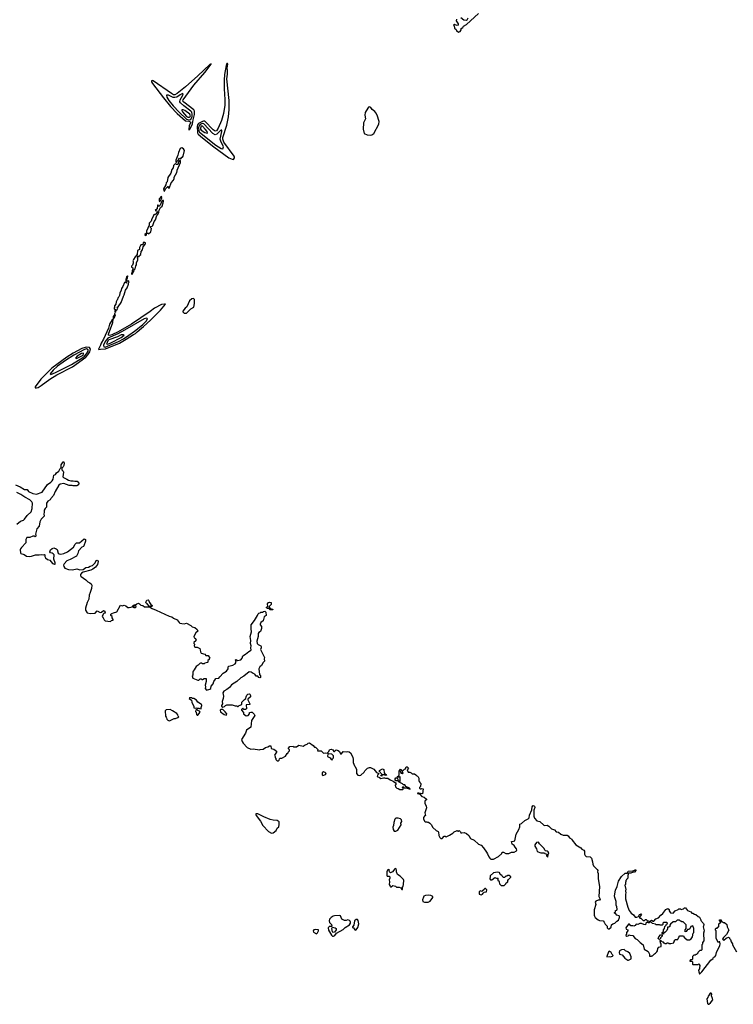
# Model space of a CAD drawing. Extents: x 2737564 to 2859580, y 876530 to 1012372.
# Tile 8 of 110: x 2790590 to 2802796, y 910400 to 927227. Entities that reach past the tile are written whole.
import ezdxf

# ---------------------------------------------------------------- set-up
doc = ezdxf.new("R2010")
doc.units = 0

msp = doc.modelspace()

# ---------------------------------------------------------------- linework, layer by layer
at = {"layer": '0CON05XD'}
for points in [[(2798062, 927235), (2798058, 927205), (2798088, 927155), (2798090, 927135), (2798075, 927130), (2798038, 927138), (2798025, 927148), (2798012, 927135), (2798020, 927125), (2798025, 927080), (2798058, 927058), (2798060, 927045), (2798095, 927013)], [(2798095, 927013), (2798125, 927028), (2798140, 927055), (2798142, 927078), (2798168, 927095), (2798181, 927119), (2798235, 927146), (2798435, 927332)], [(2798255, 927253), (2798239, 927221), (2798227, 927213), (2798187, 927217), (2798135, 927258)], [(2793485, 925342), (2793505, 925360), (2793547, 925445), (2793555, 925515), (2793582, 925605), (2793579, 925665), (2793566, 925686), (2793395, 925815), (2793383, 925835), (2793386, 925855), (2793571, 926109), (2793756, 926325), (2793866, 926465), (2793865, 926470), (2793845, 926462), (2793636, 926265), (2793425, 926078), (2793285, 925964), (2793245, 925941), (2793219, 925945), (2793184, 925965), (2792875, 926181), (2792855, 926189), (2792843, 926185), (2792846, 926165), (2792864, 926135), (2793051, 925891), (2793171, 925741), (2793283, 925623), (2793429, 925499), (2793485, 925492), (2793515, 925475), (2793491, 925415), (2793481, 925355), (2793485, 925342)], [(2794245, 924840), (2794264, 924865), (2794266, 924884), (2794261, 924895), (2794084, 925135), (2794062, 925185), (2794065, 925216), (2794134, 925425), (2794162, 925565), (2794175, 925695), (2794173, 925845), (2794136, 926215), (2794144, 926295), (2794147, 926355), (2794141, 926405), (2794149, 926465), (2794145, 926480), (2794135, 926480), (2794123, 926445), (2794092, 926288), (2794085, 926195), (2794086, 926045), (2794100, 925865), (2794098, 925765), (2794077, 925623), (2794044, 925505), (2793985, 925373), (2793955, 925328), (2793935, 925320), (2793898, 925345), (2793755, 925491), (2793735, 925495), (2793715, 925490), (2793646, 925454), (2793630, 925430), (2793624, 925406), (2793630, 925295), (2793641, 925271), (2793715, 925208), (2793912, 925052), (2794169, 924869), (2794225, 924842), (2794245, 924840)], [(2793495, 925518), (2793515, 925524), (2793538, 925575), (2793540, 925615), (2793534, 925644), (2793515, 925664), (2793395, 925755), (2793339, 925805), (2793327, 925825), (2793334, 925856), (2793380, 925935), (2793386, 925955), (2793381, 925961), (2793375, 925964), (2793336, 925945), (2793276, 925904), (2793245, 925896), (2793215, 925900), (2793135, 925937), (2793115, 925940), (2793102, 925935), (2793106, 925905), (2793143, 925845), (2793215, 925755), (2793316, 925646), (2793445, 925529), (2793495, 925518)], [(2793495, 925563), (2793505, 925570), (2793510, 925585), (2793499, 925615), (2793415, 925676), (2793385, 925688), (2793362, 925685), (2793361, 925675), (2793373, 925655), (2793445, 925573), (2793465, 925563), (2793495, 925563)], [(2796585, 925252), (2796615, 925260), (2796648, 925285), (2796735, 925440), (2796738, 925485), (2796704, 925595), (2796683, 925635), (2796665, 925657), (2796620, 925690), (2796595, 925726), (2796575, 925736), (2796555, 925730), (2796543, 925717), (2796498, 925642), (2796493, 925597), (2796503, 925535), (2796471, 925465), (2796463, 925355), (2796484, 925284), (2796535, 925258), (2796585, 925252)], [(2794065, 925020), (2794077, 925055), (2794029, 925149), (2794020, 925185), (2794046, 925315), (2794045, 925338), (2794035, 925341), (2794025, 925334), (2793965, 925268), (2793935, 925259), (2793895, 925285), (2793738, 925448), (2793714, 925454), (2793676, 925435), (2793655, 925405), (2793651, 925385), (2793657, 925327), (2793667, 925305), (2793945, 925084), (2794035, 925026), (2794065, 925020)], [(2793795, 925288), (2793802, 925295), (2793796, 925315), (2793765, 925355), (2793715, 925405), (2793695, 925405), (2793682, 925375), (2793685, 925355), (2793695, 925340), (2793755, 925298), (2793795, 925288)], [(2793275, 924790), (2793280, 924805), (2793308, 924832), (2793325, 924860), (2793348, 924852), (2793360, 924865), (2793360, 924880), (2793375, 924880), (2793388, 924895), (2793411, 924991), (2793392, 925022), (2793365, 925038), (2793345, 925033), (2793337, 925025), (2793304, 924955), (2793296, 924914), (2793262, 924825), (2793263, 924793), (2793275, 924790)], [(2793065, 924298), (2793083, 924337), (2793122, 924378), (2793130, 924375), (2793132, 924352), (2793145, 924350), (2793155, 924360), (2793182, 924438), (2793222, 924485), (2793232, 924515), (2793230, 924535), (2793276, 924615), (2793286, 924645), (2793283, 924657), (2793338, 924785), (2793338, 924818), (2793310, 924805), (2793300, 924785), (2793300, 924765), (2793290, 924755), (2793275, 924750), (2793255, 924770), (2793222, 924735), (2793218, 924695), (2793194, 924666), (2793178, 924605), (2793125, 924530), (2793112, 924458), (2793095, 924440), (2793090, 924405), (2793052, 924335), (2793053, 924303), (2793065, 924298)], [(2792985, 924120), (2793007, 924143), (2793022, 924175), (2793015, 924210), (2792978, 924165), (2792978, 924128), (2792985, 924120)], [(2792745, 923540), (2792757, 923553), (2792760, 923580), (2792785, 923580), (2792795, 923570), (2792831, 923599), (2792847, 923657), (2792830, 923675), (2792830, 923695), (2792855, 923700), (2792865, 923710), (2792893, 923777), (2792912, 923805), (2792938, 923882), (2792955, 923900), (2792972, 923935), (2792978, 923972), (2793000, 924015), (2793025, 924040), (2793046, 924095), (2793052, 924125), (2793048, 924138), (2793035, 924138), (2793023, 924127), (2792992, 924055), (2792978, 924042), (2792962, 924042), (2792958, 924058), (2792945, 924060), (2792940, 923995), (2792910, 923965), (2792938, 923958), (2792940, 923935), (2792908, 923892), (2792895, 923900), (2792880, 923885), (2792880, 923875), (2792850, 923825), (2792837, 923783), (2792805, 923750), (2792802, 923715), (2792762, 923615), (2792760, 923580), (2792732, 923555), (2792732, 923542), (2792745, 923540)], [(2792515, 922872), (2792530, 922910), (2792542, 922925), (2792550, 922955), (2792565, 922970), (2792578, 923022), (2792588, 923035), (2792590, 923075), (2792610, 923115), (2792610, 923145), (2792600, 923155), (2792610, 923165), (2792610, 923185), (2792615, 923190), (2792625, 923180), (2792635, 923180), (2792640, 923195), (2792662, 923215), (2792670, 923265), (2792688, 923295), (2792700, 923345), (2792742, 923398), (2792742, 923412), (2792732, 923422), (2792702, 923418), (2792698, 923382), (2792665, 923380), (2792638, 923335), (2792638, 923302), (2792605, 923280), (2792598, 923212), (2792564, 923176), (2792535, 923130), (2792528, 923105), (2792532, 923095), (2792530, 923065), (2792518, 923032), (2792502, 923015), (2792500, 922995), (2792528, 922988), (2792527, 922963), (2792513, 922937), (2792512, 922908), (2792503, 922893), (2792503, 922883), (2792515, 922872)], [(2792405, 922760), (2792418, 922772), (2792437, 922813), (2792440, 922845), (2792435, 922850), (2792415, 922830), (2792412, 922805), (2792403, 922793), (2792405, 922760)], [(2792235, 922230), (2792240, 922265), (2792258, 922275), (2792268, 922295), (2792260, 922315), (2792275, 922320), (2792324, 922395), (2792363, 922505), (2792380, 922525), (2792398, 922605), (2792426, 922645), (2792450, 922705), (2792450, 922725), (2792462, 922745), (2792452, 922762), (2792422, 922758), (2792417, 922723), (2792395, 922740), (2792382, 922735), (2792354, 922666), (2792330, 922635), (2792327, 922603), (2792304, 922556), (2792300, 922515), (2792290, 922505), (2792288, 922492), (2792275, 922480), (2792260, 922435), (2792251, 922429), (2792238, 922405), (2792232, 922368), (2792212, 922335), (2792210, 922305), (2792202, 922295), (2792212, 922282), (2792230, 922275), (2792230, 922265), (2792220, 922255), (2792220, 922235), (2792235, 922230)], [(2791945, 921588), (2791975, 921594), (2792058, 921602), (2792295, 921699), (2792413, 921767), (2792535, 921849), (2792573, 921867), (2792597, 921895), (2792708, 921982), (2792829, 922091), (2792999, 922261), (2793087, 922365), (2793067, 922367), (2793015, 922358), (2792894, 922296), (2792822, 922242), (2792505, 922025), (2792273, 921895), (2792165, 921844), (2792125, 921831), (2792110, 921835), (2792109, 921855), (2792186, 922055), (2792190, 922110), (2792210, 922135), (2792227, 922185), (2792218, 922208), (2792212, 922208), (2792210, 922185), (2792190, 922155), (2792190, 922110), (2792172, 922098), (2792129, 922021), (2792110, 921955), (2792024, 921766), (2791982, 921698), (2791975, 921662), (2791938, 921595), (2791945, 921588)], [(2793445, 922213), (2793516, 922284), (2793568, 922315), (2793581, 922375), (2793581, 922445), (2793568, 922458), (2793555, 922461), (2793535, 922456), (2793496, 922425), (2793448, 922322), (2793418, 922295), (2793378, 922245), (2793378, 922235), (2793404, 922214), (2793445, 922213)], [(2792055, 921633), (2792280, 921730), (2792365, 921775), (2792459, 921835), (2792555, 921904), (2792691, 922015), (2792753, 922075), (2792778, 922115), (2792765, 922129), (2792719, 922115), (2792385, 921919), (2792270, 921860), (2792097, 921783), (2792051, 921725), (2792023, 921665), (2792029, 921639), (2792055, 921633)], [(2792095, 921684), (2792148, 921705), (2792325, 921796), (2792377, 921837), (2792363, 921843), (2792325, 921841), (2792261, 921809), (2792115, 921758), (2792095, 921739), (2792078, 921695), (2792076, 921685), (2792095, 921684)], [(2790875, 920934), (2790905, 920944), (2790956, 920974), (2791108, 921085), (2791225, 921157), (2791495, 921295), (2791722, 921458), (2791758, 921502), (2791789, 921551), (2791800, 921595), (2791785, 921625), (2791725, 921631), (2791652, 921608), (2791503, 921527), (2791399, 921461), (2791140, 921270), (2790954, 921086), (2790857, 920955), (2790856, 920936), (2790875, 920934)], [(2791125, 921164), (2791205, 921198), (2791475, 921334), (2791670, 921455), (2791698, 921475), (2791735, 921518), (2791764, 921565), (2791764, 921585), (2791735, 921602), (2791697, 921593), (2791515, 921494), (2791375, 921404), (2791239, 921305), (2791165, 921239), (2791112, 921175), (2791115, 921168), (2791125, 921164)], [(2791555, 921439), (2791575, 921443), (2791675, 921495), (2791682, 921515), (2791679, 921529), (2791649, 921525), (2791572, 921475), (2791542, 921445), (2791555, 921439)], [(2790516, 919276), (2790601, 919241), (2790675, 919197), (2790720, 919200), (2790742, 919162), (2790815, 919131), (2790875, 919116), (2790975, 919150), (2791064, 919286), (2791125, 919324), (2791143, 919345), (2791164, 919376), (2791175, 919442), (2791203, 919457), (2791221, 919485), (2791258, 919512), (2791281, 919555), (2791300, 919575), (2791302, 919618), (2791335, 919672), (2791345, 919670), (2791351, 919651), (2791344, 919606), (2791335, 919587), (2791310, 919565), (2791313, 919535), (2791335, 919512), (2791341, 919495), (2791330, 919415), (2791338, 919405), (2791395, 919377), (2791425, 919356), (2791465, 919347), (2791503, 919347), (2791535, 919338), (2791575, 919340), (2791602, 919305), (2791595, 919280), (2791565, 919260), (2791505, 919258), (2791485, 919268), (2791434, 919264), (2791345, 919298), (2791283, 919287), (2791259, 919271), (2791197, 919165), (2791166, 919095), (2791124, 919046), (2791110, 919020), (2791072, 918998), (2791048, 918965), (2791048, 918895), (2791025, 918874), (2791011, 918845), (2791010, 918805), (2791001, 918785), (2791007, 918745), (2790955, 918690), (2790934, 918646), (2790926, 918574), (2790883, 918525), (2790860, 918435), (2790868, 918425), (2790865, 918400), (2790855, 918392), (2790835, 918402), (2790815, 918403), (2790765, 918379), (2790714, 918375), (2790696, 918345), (2790696, 918284), (2790621, 918209)], [(2790544, 918606), (2790605, 918656), (2790653, 918675), (2790675, 918690), (2790718, 918752), (2790785, 918814), (2790801, 918875), (2790811, 918965), (2790800, 918990), (2790763, 919023), (2790678, 919065), (2790611, 919111), (2790542, 919145)], [(2790621, 918209), (2790603, 918185), (2790598, 918165), (2790602, 918115), (2790610, 918105), (2790667, 918087), (2790705, 918060), (2790755, 918052), (2790792, 918058), (2790858, 918082), (2790925, 918080), (2790955, 918090), (2790995, 918082), (2791015, 918090), (2791022, 918082), (2791020, 918055), (2791030, 918030), (2791065, 918000), (2791105, 917990), (2791150, 917935), (2791185, 917920), (2791196, 917924), (2791196, 917944), (2791176, 918005), (2791180, 918080), (2791165, 918100), (2791145, 918112), (2791115, 918118), (2791103, 918135), (2791117, 918165), (2791145, 918191), (2791175, 918203), (2791216, 918186), (2791230, 918170), (2791251, 918111), (2791266, 918096), (2791295, 918093), (2791347, 918103), (2791410, 918135), (2791508, 918215), (2791537, 918263), (2791562, 918288), (2791616, 918284), (2791695, 918354), (2791716, 918345), (2791716, 918315), (2791690, 918235), (2791684, 918226), (2791655, 918213), (2791595, 918149), (2791584, 918105), (2791562, 918058), (2791455, 918000), (2791395, 917977), (2791349, 917925), (2791342, 917905), (2791343, 917883), (2791365, 917855), (2791425, 917833), (2791495, 917824), (2791565, 917840), (2791618, 917828), (2791675, 917831), (2791723, 917867), (2791765, 917871), (2791793, 917887), (2791835, 917899), (2791880, 917945), (2791901, 917985), (2791915, 917989), (2791924, 917984), (2791931, 917965), (2791922, 917915), (2791887, 917873), (2791843, 917837), (2791805, 917818), (2791675, 917786), (2791649, 917771), (2791628, 917745), (2791630, 917725), (2791641, 917711), (2791722, 917655), (2791755, 917622), (2791792, 917605), (2791812, 917585), (2791822, 917565), (2791819, 917505), (2791798, 917435), (2791778, 917395), (2791771, 917325), (2791744, 917266), (2791715, 917172), (2791716, 917135), (2791745, 917093), (2791795, 917077), (2791880, 917085), (2791915, 917122), (2791965, 917098), (2791987, 917103), (2792025, 917128), (2792045, 917120), (2792050, 917085), (2792035, 917082), (2792017, 917065), (2792000, 917025), (2792020, 917005), (2792035, 916970), (2792055, 916953), (2792145, 916940), (2792163, 916957), (2792190, 916965), (2792190, 916975), (2792173, 917003), (2792170, 917025), (2792150, 917045), (2792150, 917065), (2792165, 917080), (2792195, 917092), (2792250, 917105), (2792315, 917220), (2792345, 917212), (2792375, 917220), (2792405, 917209), (2792442, 917182), (2792465, 917179), (2792518, 917192), (2792520, 917205), (2792535, 917222), (2792555, 917228), (2792560, 917225), (2792558, 917212), (2792530, 917195), (2792530, 917185), (2792545, 917180), (2792567, 917183), (2792580, 917195), (2792570, 917225), (2792596, 917244), (2792625, 917253), (2792642, 917245), (2792663, 917223), (2792695, 917218), (2792724, 917194), (2792790, 917195), (2792812, 917192), (2792855, 917163), (2792927, 917137), (2793145, 917033), (2793195, 917023), (2793219, 916999), (2793283, 916973), (2793318, 916925), (2793332, 916915), (2793365, 916906), (2793405, 916904), (2793446, 916916), (2793518, 916875), (2793542, 916852), (2793585, 916841), (2793623, 916803), (2793640, 916775), (2793602, 916748), (2793570, 916685), (2793572, 916665), (2793595, 916652), (2793607, 916625), (2793605, 916612), (2793570, 916585), (2793570, 916565), (2793578, 916555), (2793572, 916525), (2793585, 916502), (2793625, 916502), (2793669, 916479), (2793679, 916459), (2793682, 916425), (2793695, 916402), (2793755, 916383), (2793775, 916362), (2793815, 916360), (2793840, 916315), (2793832, 916308), (2793830, 916295), (2793810, 916275), (2793810, 916245), (2793805, 916240), (2793755, 916230), (2793745, 916220), (2793715, 916220), (2793705, 916230), (2793685, 916232), (2793670, 916225), (2793642, 916195), (2793608, 916175), (2793576, 916114), (2793560, 916095), (2793552, 916075), (2793549, 916031), (2793540, 916015), (2793552, 915975), (2793635, 915940), (2793655, 915940), (2793665, 915950), (2793675, 915960), (2793695, 915960), (2793705, 915950), (2793715, 915950), (2793743, 915967), (2793778, 915968), (2793780, 915915), (2793760, 915855), (2793768, 915825), (2793760, 915795), (2793785, 915770), (2793845, 915783), (2793857, 915795), (2793864, 915836), (2793899, 915875), (2793913, 915917), (2793940, 915955), (2793942, 915968), (2793995, 915972), (2794011, 915999), (2794068, 916062), (2794127, 916095), (2794157, 916135), (2794158, 916165), (2794165, 916180), (2794235, 916194), (2794275, 916217), (2794291, 916245), (2794282, 916288), (2794295, 916290), (2794315, 916278), (2794375, 916288), (2794397, 916315), (2794407, 916353), (2794455, 916382), (2794509, 916431), (2794540, 916445), (2794548, 916455), (2794544, 916495), (2794552, 916525), (2794540, 916565), (2794543, 916615), (2794533, 916685), (2794557, 916765), (2794548, 916815), (2794552, 916885), (2794608, 916962), (2794660, 917045), (2794670, 917075), (2794683, 917087), (2794705, 917090), (2794715, 917100), (2794745, 917100), (2794758, 917112), (2794785, 917120), (2794802, 917102), (2794806, 917046), (2794770, 917020), (2794757, 916955), (2794716, 916924), (2794702, 916895), (2794702, 916885), (2794726, 916857), (2794729, 916825), (2794707, 916773), (2794682, 916755), (2794671, 916735), (2794669, 916685), (2794648, 916605), (2794652, 916565), (2794667, 916547), (2794715, 916528), (2794722, 916515), (2794722, 916495), (2794710, 916465), (2794778, 916325), (2794772, 916305), (2794780, 916265), (2794755, 916240), (2794725, 916190), (2794695, 916170), (2794680, 916135), (2794690, 916035), (2794708, 916015), (2794710, 915985), (2794695, 915978), (2794682, 915985), (2794665, 916010), (2794635, 916008), (2794614, 916044), (2794584, 916054), (2794548, 916078), (2794515, 916081), (2794423, 916007), (2794375, 915981), (2794303, 915917), (2794215, 915859), (2794178, 915815), (2794135, 915780), (2794080, 915750), (2794066, 915724), (2794074, 915665), (2794072, 915625), (2794054, 915575), (2794057, 915533), (2794040, 915505), (2794040, 915495), (2794065, 915480), (2794095, 915490), (2794112, 915508), (2794135, 915518), (2794225, 915518), (2794275, 915500), (2794305, 915500), (2794315, 915490), (2794325, 915490), (2794343, 915507), (2794390, 915525), (2794390, 915565), (2794435, 915610), (2794460, 915625), (2794462, 915655), (2794478, 915685), (2794492, 915698), (2794515, 915708), (2794525, 915700), (2794537, 915675), (2794537, 915653), (2794490, 915615), (2794490, 915605), (2794527, 915537), (2794528, 915522), (2794462, 915518), (2794468, 915452), (2794455, 915440), (2794425, 915440), (2794405, 915460), (2794383, 915437), (2794382, 915425), (2794420, 915385), (2794420, 915365), (2794465, 915330), (2794500, 915335), (2794520, 915365), (2794522, 915388), (2794545, 915392), (2794565, 915390), (2794598, 915358), (2794612, 915335), (2794555, 915250), (2794543, 915135), (2794467, 915083), (2794452, 915035), (2794386, 914925), (2794394, 914894), (2794412, 914862), (2794481, 914791), (2794545, 914762), (2794584, 914766), (2794615, 914758), (2794695, 914750), (2794705, 914757), (2794752, 914758), (2794795, 914788), (2794832, 914798), (2794863, 914817), (2794885, 914820), (2794891, 914771), (2794935, 914762), (2794980, 914725), (2794982, 914708), (2794950, 914655), (2794960, 914635), (2794960, 914615), (2794970, 914605), (2794970, 914585), (2794995, 914560), (2795015, 914560), (2795030, 914575), (2795033, 914597), (2795040, 914605), (2795075, 914608), (2795135, 914642), (2795164, 914686), (2795180, 914695), (2795185, 914710), (2795207, 914733), (2795207, 914747), (2795190, 914765), (2795190, 914775), (2795213, 914807), (2795265, 914810), (2795275, 914800), (2795325, 914800), (2795365, 914830), (2795436, 914814), (2795473, 914837), (2795505, 914847), (2795525, 914863), (2795545, 914867), (2795610, 914825), (2795630, 914795), (2795652, 914792), (2795669, 914779), (2795688, 914755), (2795685, 914730), (2795745, 914730), (2795785, 914690), (2795825, 914697), (2795847, 914693), (2795872, 914715), (2795895, 914752), (2795915, 914760), (2795949, 914749), (2795965, 914720), (2795975, 914720), (2796005, 914750), (2796037, 914737), (2796058, 914718), (2796075, 914680), (2796095, 914682), (2796125, 914720), (2796175, 914717), (2796195, 914723), (2796225, 914717), (2796247, 914695), (2796286, 914625), (2796296, 914585), (2796294, 914535), (2796314, 914474)], [(2792843, 917197), (2792810, 917200), (2792773, 917243), (2792752, 917255), (2792749, 917275), (2792765, 917304), (2792785, 917310), (2792796, 917306), (2792810, 917265), (2792832, 917235), (2792856, 917216), (2792855, 917202), (2792843, 917197)], [(2794915, 917144), (2794874, 917144), (2794852, 917162), (2794830, 917165), (2794812, 917175), (2794810, 917185), (2794832, 917198), (2794828, 917245), (2794845, 917269), (2794865, 917273), (2794890, 917265), (2794890, 917235), (2794850, 917195), (2794872, 917162), (2794920, 917155), (2794920, 917145), (2794915, 917144)], [(2793695, 915450), (2793692, 915475), (2793708, 915505), (2793708, 915515), (2793698, 915525), (2793640, 915565), (2793615, 915600), (2793570, 915625), (2793548, 915628), (2793535, 915638), (2793492, 915638), (2793490, 915625), (2793527, 915597), (2793532, 915565), (2793567, 915487), (2793570, 915465), (2793605, 915460), (2793615, 915468), (2793625, 915460), (2793655, 915460), (2793663, 915453), (2793695, 915450)], [(2793145, 915246), (2793165, 915250), (2793234, 915286), (2793255, 915287), (2793295, 915300), (2793310, 915315), (2793300, 915325), (2793297, 915347), (2793279, 915369), (2793205, 915418), (2793165, 915437), (2793095, 915432), (2793078, 915415), (2793086, 915326), (2793093, 915305), (2793102, 915295), (2793108, 915275), (2793125, 915257), (2793145, 915246)], [(2793635, 915340), (2793678, 915395), (2793665, 915412), (2793635, 915420), (2793615, 915440), (2793603, 915427), (2793600, 915405), (2793610, 915395), (2793612, 915352), (2793625, 915340), (2793635, 915340)], [(2794125, 915340), (2794132, 915362), (2794105, 915400), (2794065, 915440), (2794035, 915440), (2794022, 915425), (2794025, 915400), (2794085, 915353), (2794125, 915340)], [(2795935, 914580), (2795940, 914595), (2795960, 914615), (2795957, 914647), (2795927, 914677), (2795875, 914683), (2795861, 914669), (2795853, 914645), (2795856, 914636), (2795898, 914615), (2795915, 914582), (2795935, 914580)], [(2796314, 914474), (2796327, 914467), (2796350, 914415), (2796350, 914345), (2796375, 914318), (2796395, 914308), (2796425, 914318), (2796485, 914370), (2796495, 914390), (2796540, 914435), (2796574, 914446), (2796590, 914445), (2796649, 914419), (2796692, 914362), (2796732, 914345), (2796729, 914331), (2796708, 914315), (2796705, 914292), (2796746, 914276), (2796765, 914260), (2796815, 914272), (2796832, 914272), (2796845, 914262), (2796885, 914262), (2796925, 914237), (2796976, 914216), (2797017, 914187), (2797027, 914167), (2797012, 914145), (2797020, 914115), (2797043, 914093), (2797065, 914090), (2797095, 914070), (2797145, 914070), (2797150, 914075), (2797150, 914095), (2797140, 914105), (2797145, 914120), (2797165, 914100), (2797202, 914102), (2797270, 914075), (2797256, 914096), (2797195, 914120), (2797175, 914150), (2797153, 914153), (2797135, 914170), (2797080, 914195), (2797060, 914220), (2797025, 914218), (2797010, 914235), (2797010, 914255), (2797025, 914270), (2797045, 914270), (2797060, 914245), (2797060, 914220), (2797085, 914220), (2797095, 914210), (2797100, 914215), (2797098, 914288), (2797085, 914290), (2797075, 914280), (2797055, 914280), (2797050, 914295), (2797068, 914302), (2797080, 914315), (2797080, 914385), (2797102, 914418), (2797118, 914408), (2797120, 914395), (2797100, 914375), (2797108, 914368), (2797112, 914352), (2797125, 914350), (2797135, 914340), (2797150, 914355), (2797140, 914365), (2797142, 914388), (2797172, 914418), (2797188, 914422), (2797202, 914458), (2797215, 914460), (2797238, 914435), (2797220, 914405), (2797235, 914370), (2797265, 914370), (2797275, 914360), (2797288, 914358), (2797305, 914340), (2797345, 914340), (2797365, 914320), (2797382, 914302), (2797395, 914300), (2797408, 914288), (2797410, 914275), (2797420, 914265), (2797420, 914215), (2797428, 914208), (2797432, 914192), (2797450, 914175), (2797447, 914123), (2797430, 914105), (2797430, 914095), (2797445, 914080), (2797455, 914080), (2797465, 914090), (2797490, 914085), (2797480, 913995), (2797445, 914002), (2797425, 914000), (2797415, 914010), (2797395, 914010), (2797392, 914005), (2797435, 913990), (2797471, 913951), (2797508, 913938), (2797550, 913905), (2797550, 913895), (2797528, 913885), (2797518, 913865), (2797518, 913838), (2797542, 913785), (2797548, 913755), (2797520, 913675), (2797530, 913625), (2797512, 913618), (2797498, 913595), (2797498, 913568), (2797515, 913530), (2797525, 913520), (2797555, 913520), (2797565, 913510), (2797585, 913510), (2797605, 913498), (2797628, 913475), (2797654, 913424), (2797715, 913372), (2797746, 913356), (2797753, 913343), (2797757, 913285), (2797775, 913250), (2797794, 913234), (2797814, 913236), (2797848, 913272), (2797865, 913272), (2797885, 913263), (2797942, 913288), (2798000, 913325), (2798020, 913345), (2798063, 913367), (2798075, 913370), (2798085, 913360), (2798095, 913360), (2798105, 913370), (2798130, 913345), (2798133, 913333), (2798155, 913330), (2798195, 913338), (2798235, 913317), (2798272, 913285), (2798301, 913231), (2798365, 913208), (2798435, 913138), (2798485, 913122), (2798526, 913076), (2798572, 912998), (2798593, 912973), (2798612, 912922), (2798630, 912895), (2798651, 912881), (2798675, 912878), (2798695, 912882), (2798778, 912925), (2798835, 912980), (2798845, 913000), (2798865, 913000), (2798905, 912980), (2798955, 912980), (2799005, 912998), (2799045, 913000), (2799086, 913024), (2799092, 913035), (2799088, 913058), (2799064, 913084), (2799046, 913116), (2799013, 913135), (2799000, 913185), (2799035, 913186), (2799057, 913195), (2799080, 913305), (2799127, 913385), (2799142, 913435), (2799145, 913480), (2799175, 913488), (2799231, 913539), (2799285, 913568), (2799304, 913586), (2799311, 913635), (2799350, 913725), (2799354, 913775), (2799365, 913794), (2799375, 913798), (2799385, 913794), (2799394, 913784), (2799399, 913765), (2799384, 913716), (2799382, 913665), (2799384, 913615), (2799395, 913582), (2799437, 913537), (2799485, 913523), (2799555, 913463), (2799575, 913458), (2799615, 913459), (2799638, 913445), (2799685, 913398), (2799735, 913382), (2799765, 913350), (2799804, 913344), (2799845, 913307), (2799885, 913292), (2799952, 913292), (2799969, 913279), (2799994, 913244), (2800035, 913220), (2800040, 913205), (2800105, 913128), (2800186, 913076), (2800205, 913052), (2800240, 913035), (2800248, 913015), (2800248, 912965), (2800261, 912941), (2800278, 912928), (2800345, 912918), (2800368, 912895), (2800390, 912835), (2800394, 912794), (2800404, 912764), (2800466, 912706), (2800477, 912685), (2800472, 912665), (2800487, 912635), (2800486, 912545), (2800510, 912415), (2800497, 912245), (2800518, 912195), (2800505, 912180), (2800485, 912182), (2800445, 912162), (2800433, 912145), (2800442, 912105), (2800416, 912014), (2800416, 911925), (2800421, 911905), (2800435, 911883), (2800485, 911846), (2800510, 911835), (2800568, 911825), (2800588, 911805), (2800605, 911770), (2800640, 911735), (2800640, 911705), (2800655, 911692), (2800675, 911692), (2800705, 911720), (2800711, 911759), (2800734, 911776), (2800768, 911785), (2800801, 911819), (2800831, 911839), (2800849, 911885), (2800849, 911899), (2800842, 911912), (2800805, 911924), (2800787, 911947), (2800764, 911956), (2800765, 911970), (2800780, 911975), (2800780, 912005), (2800801, 912009), (2800810, 912025), (2800806, 912065), (2800794, 912095), (2800794, 912155), (2800770, 912225), (2800766, 912255), (2800780, 912350), (2800810, 912415), (2800833, 912505), (2800882, 912585), (2800945, 912640), (2800978, 912642), (2801000, 912675), (2801078, 912682), (2801105, 912690), (2801115, 912700), (2801128, 912698), (2801130, 912685), (2801105, 912660), (2801085, 912660), (2801045, 912640), (2801005, 912640), (2801000, 912635), (2801000, 912615), (2800990, 912605), (2800990, 912555), (2800970, 912535), (2800970, 912525), (2800960, 912515), (2800960, 912495), (2800950, 912485), (2800950, 912445), (2800940, 912435), (2800950, 912385), (2800958, 912375), (2800952, 912335), (2800958, 912305), (2800950, 912285), (2800952, 912205), (2800991, 912061), (2801012, 912005), (2801047, 911957), (2801089, 911929), (2801115, 911890), (2801148, 911892), (2801172, 911898), (2801189, 911935), (2801218, 911948), (2801223, 911943), (2801222, 911928), (2801192, 911892), (2801190, 911885), (2801200, 911875), (2801215, 911870), (2801255, 911830), (2801275, 911830), (2801292, 911848), (2801305, 911850), (2801335, 911820), (2801348, 911828), (2801368, 911802), (2801355, 911790), (2801345, 911790), (2801335, 911800), (2801312, 911798), (2801300, 911785), (2801295, 911760), (2801263, 911763), (2801225, 911780), (2801195, 911780), (2801165, 911762), (2801135, 911770), (2801116, 911744), (2801095, 911734), (2801075, 911743), (2801042, 911742), (2801019, 911769), (2801005, 911772), (2800957, 911705), (2800964, 911684), (2800990, 911675), (2800990, 911655), (2800970, 911625), (2800970, 911595), (2800960, 911585), (2800960, 911575), (2800977, 911563), (2800995, 911570), (2801015, 911590), (2801025, 911582), (2801080, 911575), (2801117, 911527), (2801149, 911509), (2801204, 911454), (2801256, 911416), (2801270, 911345), (2801340, 911305), (2801360, 911255), (2801360, 911225), (2801365, 911220), (2801395, 911220), (2801405, 911230), (2801415, 911230), (2801450, 911265), (2801466, 911274), (2801486, 911294), (2801498, 911315), (2801504, 911356), (2801525, 911378), (2801560, 911390), (2801562, 911432), (2801553, 911443), (2801550, 911475), (2801542, 911488), (2801558, 911488), (2801572, 911472), (2801588, 911468), (2801602, 911452), (2801615, 911450), (2801625, 911440), (2801655, 911440), (2801665, 911450), (2801685, 911450), (2801695, 911440), (2801725, 911440), (2801778, 911452), (2801780, 911465), (2801790, 911475), (2801792, 911498), (2801805, 911510), (2801825, 911510), (2801835, 911500), (2801855, 911520), (2801862, 911548), (2801882, 911568), (2801942, 911572), (2801952, 911555)], [(2796785, 914300), (2796774, 914304), (2796770, 914315), (2796790, 914320), (2796790, 914325), (2796738, 914385), (2796743, 914397), (2796795, 914423), (2796821, 914411), (2796825, 914358), (2796835, 914338), (2796858, 914325), (2796862, 914315), (2796845, 914308), (2796825, 914320), (2796798, 914322), (2796790, 914320), (2796785, 914300)], [(2795775, 914312), (2795795, 914314), (2795823, 914327), (2795832, 914345), (2795815, 914362), (2795785, 914372), (2795765, 914355), (2795764, 914324), (2795775, 914312)], [(2794895, 913327), (2794925, 913333), (2794975, 913368), (2794995, 913410), (2795020, 913435), (2795030, 913475), (2795028, 913518), (2794995, 913540), (2794925, 913546), (2794875, 913558), (2794764, 913603), (2794665, 913658), (2794630, 913655), (2794628, 913645), (2794637, 913625), (2794708, 913528), (2794748, 913455), (2794845, 913354), (2794895, 913327)], [(2797025, 913358), (2797035, 913362), (2797056, 913374), (2797116, 913465), (2797107, 913495), (2797124, 913525), (2797118, 913555), (2797105, 913571), (2797065, 913583), (2797025, 913582), (2797008, 913565), (2796987, 913505), (2796982, 913455), (2796973, 913425), (2796978, 913388), (2796995, 913360), (2797025, 913358)], [(2799625, 912913), (2799630, 912965), (2799640, 912975), (2799628, 913008), (2799615, 913020), (2799582, 913022), (2799572, 913032), (2799560, 913065), (2799480, 913145), (2799465, 913170), (2799432, 913168), (2799403, 913127), (2799400, 913105), (2799430, 913055), (2799444, 913014), (2799505, 912990), (2799565, 912990), (2799575, 912980), (2799608, 912968), (2799620, 912955), (2799602, 912948), (2799600, 912935), (2799625, 912913)], [(2797135, 912360), (2797140, 912365), (2797140, 912405), (2797147, 912413), (2797156, 912454), (2797162, 912515), (2797153, 912533), (2797099, 912589), (2797055, 912620), (2797034, 912664), (2797037, 912695), (2797028, 912715), (2797015, 912720), (2797008, 912715), (2796965, 912662), (2796935, 912648), (2796918, 912665), (2796912, 912688), (2796918, 912698), (2796895, 912702), (2796880, 912695), (2796868, 912665), (2796868, 912605), (2796875, 912592), (2796909, 912589), (2796919, 912579), (2796920, 912555), (2796910, 912525), (2796918, 912495), (2796910, 912445), (2796925, 912420), (2796935, 912410), (2796945, 912410), (2796975, 912430), (2797017, 912417), (2797033, 912403), (2797082, 912402), (2797108, 912388), (2797125, 912360), (2797135, 912360)], [(2798875, 912430), (2798905, 912460), (2798912, 912478), (2798940, 912495), (2798940, 912515), (2798950, 912535), (2798988, 912572), (2798988, 912578), (2798965, 912600), (2798935, 912600), (2798925, 912590), (2798905, 912590), (2798885, 912570), (2798865, 912570), (2798842, 912592), (2798838, 912608), (2798822, 912612), (2798800, 912635), (2798800, 912645), (2798790, 912655), (2798765, 912658), (2798693, 912647), (2798640, 912595), (2798640, 912565), (2798630, 912555), (2798630, 912545), (2798645, 912530), (2798665, 912530), (2798715, 912570), (2798755, 912550), (2798765, 912560), (2798770, 912555), (2798770, 912515), (2798785, 912510), (2798792, 912495), (2798795, 912460), (2798825, 912430), (2798875, 912430)], [(2798485, 912272), (2798505, 912280), (2798515, 912300), (2798533, 912317), (2798577, 912323), (2798578, 912355), (2798555, 912380), (2798545, 912380), (2798540, 912365), (2798495, 912330), (2798465, 912340), (2798450, 912325), (2798450, 912285), (2798485, 912272)], [(2797575, 912143), (2797612, 912165), (2797658, 912225), (2797655, 912240), (2797625, 912262), (2797585, 912268), (2797533, 912257), (2797505, 912248), (2797495, 912230), (2797480, 912185), (2797488, 912158), (2797515, 912143), (2797575, 912143)], [(2801952, 911555), (2801960, 911535), (2801975, 911530), (2802005, 911500), (2802045, 911500), (2802075, 911520), (2802098, 911555), (2802110, 911615), (2802118, 911625), (2802122, 911695), (2802105, 911740), (2802071, 911729), (2802052, 911688), (2802035, 911679), (2802012, 911678), (2801988, 911642), (2801975, 911640), (2801970, 911645), (2801970, 911675), (2801990, 911695), (2801988, 911758), (2801938, 911808), (2801915, 911810), (2801905, 911820), (2801895, 911820), (2801875, 911840), (2801835, 911840), (2801808, 911812), (2801765, 911810), (2801722, 911768), (2801710, 911755), (2801708, 911732), (2801695, 911720), (2801672, 911718), (2801670, 911685), (2801662, 911678), (2801658, 911662), (2801625, 911630), (2801612, 911628), (2801610, 911615), (2801595, 911600), (2801582, 911612), (2801580, 911625), (2801600, 911645), (2801600, 911675), (2801620, 911695), (2801622, 911728), (2801648, 911752), (2801652, 911768), (2801668, 911782), (2801668, 911788), (2801655, 911800), (2801605, 911800), (2801590, 911785), (2801590, 911765), (2801578, 911752), (2801545, 911750), (2801535, 911760), (2801475, 911760), (2801465, 911770), (2801415, 911780), (2801398, 911798), (2801382, 911802), (2801382, 911828), (2801395, 911840), (2801425, 911820), (2801438, 911822), (2801472, 911858), (2801515, 911880), (2801554, 911926), (2801589, 911951), (2801641, 912019), (2801675, 912038), (2801698, 912018), (2801700, 911995), (2801722, 911962), (2801765, 911960), (2801802, 911998), (2801855, 912020), (2801865, 912030), (2801895, 912030), (2801905, 912022), (2801945, 912032), (2801963, 912047), (2801977, 912047), (2802012, 912002), (2802068, 911978), (2802085, 911960), (2802105, 911960), (2802133, 911943), (2802157, 911937), (2802195, 911902), (2802215, 911890), (2802240, 911845), (2802240, 911835), (2802260, 911815), (2802262, 911802), (2802285, 911780), (2802290, 911765), (2802288, 911738), (2802280, 911725), (2802298, 911655), (2802288, 911615), (2802290, 911485), (2802270, 911455), (2802270, 911425), (2802260, 911415), (2802258, 911332), (2802245, 911320), (2802222, 911318), (2802192, 911288), (2802188, 911272), (2802168, 911252), (2802155, 911250), (2802145, 911240), (2802122, 911238), (2802100, 911215), (2802098, 911172), (2802085, 911160), (2802062, 911158), (2802050, 911145), (2802055, 911140), (2802085, 911140), (2802098, 911128), (2802100, 911085), (2802105, 911080), (2802195, 911080), (2802205, 911090), (2802218, 911078), (2802220, 911065), (2802230, 911055), (2802220, 911035), (2802218, 911005), (2802202, 910985), (2802204, 910954), (2802215, 910920), (2802225, 910920), (2802256, 910954), (2802412, 911155), (2802450, 911185), (2802460, 911205), (2802478, 911212), (2802498, 911232), (2802508, 911285), (2802567, 911405), (2802573, 911425), (2802568, 911468), (2802555, 911470), (2802545, 911460), (2802532, 911462), (2802530, 911475), (2802500, 911525), (2802500, 911655), (2802490, 911665), (2802492, 911688), (2802505, 911700), (2802518, 911702), (2802532, 911718), (2802550, 911725), (2802550, 911775), (2802580, 911805), (2802560, 911835), (2802562, 911845), (2802590, 911845), (2802590, 911825), (2802602, 911812), (2802615, 911810), (2802625, 911800), (2802645, 911800), (2802687, 911765), (2802693, 911723), (2802720, 911665), (2802677, 911595), (2802631, 911539), (2802612, 911515), (2802625, 911500), (2802635, 911498), (2802675, 911528), (2802715, 911548), (2802730, 911535), (2802733, 911523), (2802750, 911505), (2802760, 911465), (2802780, 911435), (2802780, 911415), (2802850, 911295)], [(2795955, 911564), (2795983, 911577), (2796007, 911613), (2796121, 911679), (2796155, 911712), (2796229, 911761), (2796247, 911785), (2796250, 911805), (2796243, 911823), (2796230, 911835), (2796205, 911842), (2796175, 911833), (2796145, 911832), (2796100, 911855), (2796075, 911910), (2796065, 911920), (2795975, 911914), (2795952, 911908), (2795915, 911883), (2795891, 911855), (2795884, 911825), (2795889, 911799), (2795922, 911765), (2795930, 911735), (2795925, 911730), (2795885, 911728), (2795875, 911720), (2795868, 911705), (2795870, 911665), (2795921, 911581), (2795940, 911565), (2795955, 911564)], [(2795948, 911628), (2795938, 911638), (2795930, 911695), (2795942, 911718), (2795987, 911707), (2796003, 911695), (2796003, 911675), (2795975, 911632), (2795948, 911628)], [(2796335, 911668), (2796345, 911672), (2796375, 911710), (2796390, 911775), (2796380, 911835), (2796367, 911847), (2796345, 911852), (2796316, 911824), (2796308, 911755), (2796280, 911725), (2796282, 911712), (2796298, 911708), (2796320, 911675), (2796335, 911668)], [(2795665, 911602), (2795685, 911620), (2795702, 911655), (2795700, 911670), (2795655, 911681), (2795622, 911675), (2795610, 911655), (2795613, 911635), (2795665, 911602)], [(2801535, 911510), (2801522, 911512), (2801510, 911525), (2801520, 911555), (2801552, 911588), (2801578, 911588), (2801578, 911562), (2801550, 911535), (2801548, 911522), (2801535, 911510)], [(2800635, 911210), (2800675, 911218), (2800695, 911212), (2800727, 911223), (2800740, 911235), (2800723, 911253), (2800705, 911288), (2800675, 911308), (2800660, 911295), (2800630, 911215), (2800635, 911210)], [(2801005, 911152), (2801050, 911175), (2801049, 911209), (2801025, 911268), (2800994, 911294), (2800950, 911315), (2800927, 911337), (2800885, 911332), (2800847, 911313), (2800842, 911285), (2800850, 911255), (2800895, 911248), (2800941, 911191), (2800990, 911155), (2801005, 911152)], [(2802375, 910400), (2802408, 910425), (2802443, 910475), (2802442, 910502), (2802422, 910545), (2802430, 910575), (2802415, 910590), (2802402, 910588), (2802390, 910575), (2802390, 910565), (2802365, 910540), (2802358, 910515), (2802342, 910495), (2802353, 910413), (2802365, 910400), (2802375, 910400)]]:
    msp.add_lwpolyline(points, dxfattribs=at)

doc.saveas('drawing.dxf')
